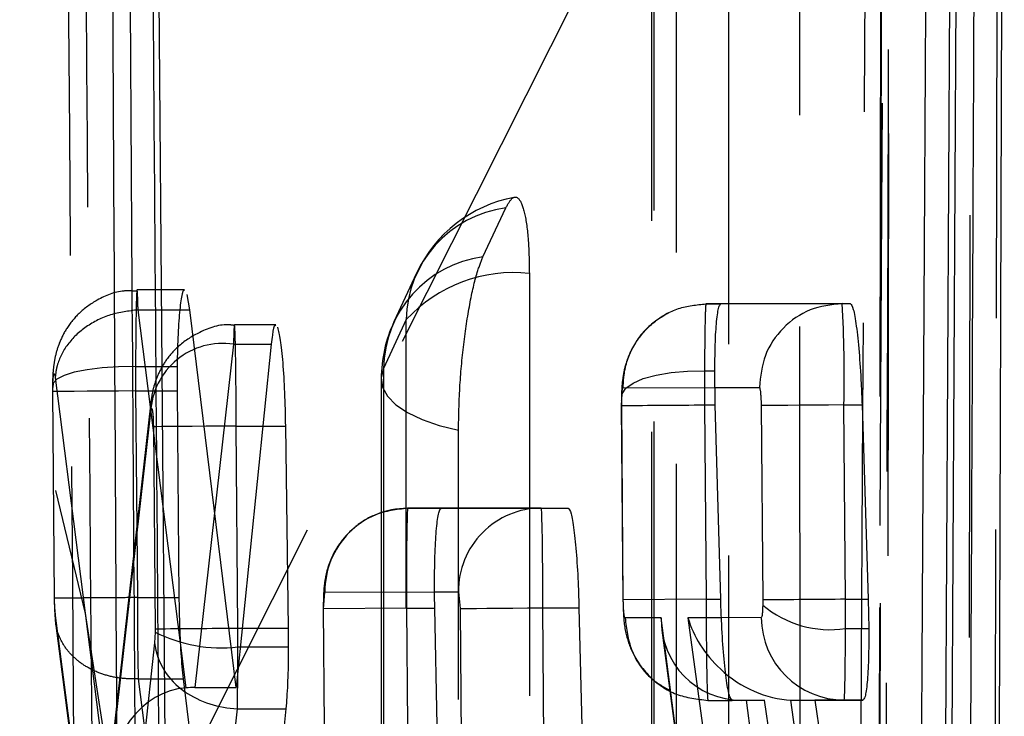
# Model space of a CAD drawing. Extents: x 49 to 390, y 18 to 272.
# Tile 35 of 36: x 379.04 to 382, y 244.28 to 246.37. Entities that reach past the tile are written whole.
import ezdxf

# ---------------------------------------------------------------- set-up
doc = ezdxf.new("R2010")
doc.units = 0
doc.linetypes.add('HIDDEN', pattern=[1.905, 1.27, -0.635])
doc.layers.get('0').update_dxf_attribs({"linetype": 'CONTINUOUS'})

msp = doc.modelspace()

# ---------------------------------------------------------------- linework, layer by layer
at = {"color": 7, "linetype": 'CONTINUOUS'}
for p, q in [((381.9703, 238.8783), (382.0007, 248.9282)), ((381.802, 239.8282), (381.8471, 248.3042)), ((381.8644, 248.3042), (381.8203, 239.8282)), ((379.4543, 246.885), (379.5076, 240.4734)), ((379.5515, 245.4999), (379.5434, 245.5463)), ((379.6908, 244.364), (379.5515, 245.4999)), ((381.1486, 245.5179), (381.5375, 245.5188)), ((379.7964, 245.3964), (379.6908, 244.364)), ((379.5134, 245.3294), (379.5133, 245.2564)), ((381.1315, 245.2142), (381.1302, 245.3166)), ((379.5133, 245.2564), (379.5189, 244.6346)), ((381.1479, 244.6296), (381.1315, 245.2142)), ((381.2694, 245.2122), (381.2743, 244.6273)), ((381.5184, 245.2142), (381.5728, 245.2142)), ((381.5233, 244.6296), (381.5184, 245.2142)), ((381.5728, 245.2142), (381.5914, 244.6296)), ((379.8484, 244.5429), (379.84, 245.1505)), ((380.3075, 244.9031), (380.6892, 244.9039)), ((380.3593, 244.6518), (380.3642, 244.6018)), ((381.2743, 244.6273), (381.2742, 244.6118)), ((381.5233, 244.6296), (381.5914, 244.6296)), ((381.5914, 244.6296), (381.5932, 244.5411)), ((380.295, 244.2497), (380.2881, 244.6032)), ((380.6132, 244.6039), (380.7217, 244.6039)), ((380.7217, 244.6039), (380.7749, 242.4496)), ((379.8487, 244.4862), (379.8484, 244.5429)), ((381.5232, 244.5411), (381.5932, 244.5411)), ((379.7033, 244.4862), (379.8487, 244.4862)), ((379.5316, 244.3901), (379.6197, 243.6852)), ((379.5667, 244.364), (379.6908, 244.364)), ((381.1824, 244.3256), (381.2111, 244.3256)), ((381.28, 244.3256), (381.1825, 244.3254)), ((381.2245, 244.3256), (381.28, 244.3256)), ((381.3355, 243.9469), (381.28, 244.3256)), ((381.5366, 243.0022), (381.3592, 244.3261)), ((381.3682, 244.326), (381.519, 244.3263)), ((381.3682, 244.326), (381.4307, 244.326)), ((381.5754, 244.3263), (381.4307, 244.326)), ((381.4307, 244.326), (381.6333, 243.0022)), ((381.519, 244.3263), (381.5754, 244.3263)), ((379.6253, 243.6696), (379.6946, 244.3002)), ((379.6946, 244.3002), (379.8415, 244.3002)), ((379.7783, 243.6696), (379.8415, 244.3002))]:
    msp.add_line(p, q, dxfattribs=at)
at = {"color": 7, "linetype": 'HIDDEN'}
for p, q in [((381.6321, 248.4146), (381.6148, 238.9612)), ((379.3355, 243.7038), (381.2931, 247.5977)), ((380.9398, 247.0378), (380.9403, 237.9307)), ((380.4331, 245.6595), (380.5016, 245.8067)), ((380.2336, 245.6106), (380.1651, 245.4635)), ((379.5358, 245.5598), (379.393, 245.5598)), ((379.396, 245.4999), (379.396, 245.4999)), ((379.396, 245.4999), (379.5218, 245.4999)), ((379.5233, 244.4986), (379.396, 245.4999)), ((381.5131, 245.5188), (381.1035, 245.5179)), ((381.1035, 245.5179), (381.1036, 245.5179)), ((381.1036, 245.5179), (381.1486, 245.5179)), ((381.5131, 245.5188), (381.5131, 245.5188)), ((381.5131, 245.5188), (381.5375, 245.5188)), ((380.2026, 245.4707), (380.1341, 245.3236)), ((379.8106, 245.4551), (379.6858, 245.4551)), ((379.683, 245.3964), (379.5667, 244.364)), ((379.683, 245.3964), (379.7964, 245.3964)), ((379.3886, 245.3294), (379.5134, 245.3294)), ((381.0993, 245.3166), (381.1302, 245.3166)), ((379.147, 245.2969), (379.3054, 244.0512)), ((380.1272, 245.2922), (380.1271, 236.8622)), ((379.1396, 245.2543), (379.1396, 245.2669)), ((380.8545, 245.2658), (381.1308, 245.2664)), ((379.1386, 245.2543), (379.1438, 244.6333)), ((379.1448, 244.6334), (379.1396, 245.2543)), ((379.3886, 245.2564), (379.3938, 244.6346)), ((379.3886, 245.2564), (379.5133, 245.2564)), ((380.8501, 245.2124), (380.8503, 245.23)), ((379.4346, 245.2226), (379.3078, 244.0974)), ((380.8492, 245.2124), (380.8541, 244.6274)), ((380.855, 244.6274), (380.8501, 245.2124)), ((381.0992, 245.2142), (381.1041, 244.6296)), ((381.0992, 245.2142), (381.1315, 245.2142)), ((379.3054, 244.0512), (379.434, 245.1925)), ((379.442, 245.1485), (379.4471, 244.5409)), ((379.6962, 244.5429), (379.6911, 245.1505)), ((379.6911, 245.1505), (379.7713, 245.1505)), ((380.6084, 244.9039), (380.2069, 244.9031)), ((380.2069, 244.9031), (380.3075, 244.9031)), ((380.6084, 244.9039), (380.6892, 244.9039)), ((379.9538, 244.601), (379.9578, 244.651)), ((379.9578, 244.651), (380.2879, 244.6517)), ((379.3938, 244.6346), (379.3938, 244.6346)), ((379.3938, 244.6346), (379.5189, 244.6346)), ((381.1041, 244.6296), (380.855, 244.6274)), ((381.1041, 244.6296), (381.1479, 244.6296)), ((379.2638, 243.6824), (379.1472, 244.5888)), ((379.9529, 244.601), (379.9558, 244.2475)), ((380.2029, 244.6032), (379.9538, 244.601)), ((379.9568, 244.2475), (379.9538, 244.601)), ((380.2029, 244.6032), (380.2058, 244.2497)), ((380.2029, 244.6032), (380.2881, 244.6032)), ((379.1482, 244.559), (379.261, 243.6825)), ((380.9693, 244.5735), (380.8604, 244.5733)), ((381.0524, 243.9334), (380.9693, 244.5735)), ((381.15, 244.574), (381.0494, 244.5737)), ((381.0494, 244.5737), (381.0928, 244.2502)), ((379.4471, 244.531), (379.4456, 244.4984)), ((379.4471, 244.5409), (379.4471, 244.531)), ((379.6962, 244.5429), (379.7091, 244.5429)), ((380.9713, 244.5364), (381.0493, 243.9351)), ((379.4456, 244.4984), (379.3542, 243.6675)), ((379.6962, 244.4862), (379.7033, 244.4862)), ((379.3961, 244.3901), (379.3962, 244.3901)), ((379.3961, 244.3901), (379.4868, 243.6852)), ((379.3962, 244.3901), (379.5316, 244.3901)), ((381.1094, 244.3254), (381.1824, 244.3256)), ((381.1094, 244.3254), (381.1094, 244.3254)), ((381.1094, 244.3254), (381.1825, 244.3254)), ((381.2245, 244.3256), (381.2737, 243.9469))]:
    msp.add_line(p, q, dxfattribs=at)
at = {"color": 8, "linetype": 'CONTINUOUS'}
for p, q in [((379.5218, 245.4999), (379.5515, 245.4999)), ((381.1308, 245.2664), (381.2641, 245.2667)), ((379.7713, 245.1505), (379.84, 245.1505)), ((380.2879, 244.6517), (380.3593, 244.6518)), ((380.3642, 244.6018), (380.3689, 244.044)), ((380.6187, 243.9504), (380.6132, 244.6039)), ((381.27, 244.5743), (381.15, 244.574)), ((379.7091, 244.5429), (379.8484, 244.5429)), ((379.5405, 244.3631), (379.5233, 244.4986))]:
    msp.add_line(p, q, dxfattribs=at)
at = {"color": 7, "linetype": 'HIDDEN', "flags": 128}
for points in [[(381.9835, 248.6498), (381.9818, 247.918), (381.9747, 244.9703), (381.96, 239.2026)], [(381.6385, 239.0456), (381.6402, 239.7826), (381.6468, 242.7306), (381.6591, 248.4938)], [(381.634, 248.4281), (381.6327, 247.6911), (381.6274, 244.7431), (381.6162, 238.9734)], [(381.8876, 238.7996), (381.8888, 239.5251), (381.8935, 242.4728), (381.902, 248.2536)], [(381.3851, 247.3551), (381.3851, 246.6183), (381.3854, 243.6709), (381.3858, 238.191)], [(381.0158, 238.0522), (381.0158, 238.7891), (381.0156, 241.7364), (381.0152, 247.2163)], [(380.9467, 247.0692), (380.9467, 246.3324), (380.9469, 243.385), (380.9473, 237.9622)], [(381.1725, 237.7766), (381.1725, 238.5134), (381.1723, 241.4607), (381.172, 246.8836)], [(380.5725, 245.6095), (380.5725, 244.8726), (380.5725, 241.9253), (380.5725, 237.1224)], [(380.2026, 236.9837), (380.2026, 237.7205), (380.2026, 240.6679), (380.2026, 245.4707)], [(379.3886, 245.3294), (379.3372, 245.3288), (379.2879, 245.3256), (379.243, 245.32), (379.2043, 245.3122), (379.1735, 245.3026), (379.1519, 245.2915), (379.1404, 245.2794), (379.1396, 245.2669)], [(380.1341, 245.3236), (380.1273, 245.2957), (380.1313, 245.2678), (380.1462, 245.2405), (380.1715, 245.2146), (380.2065, 245.1908), (380.2503, 245.1698), (380.3018, 245.152), (380.3594, 245.138)], [(380.1341, 245.3236), (380.1341, 244.5867), (380.1341, 241.6394), (380.134, 236.8936)], [(380.8503, 245.23), (380.8512, 245.2474), (380.8627, 245.2642), (380.8843, 245.2797), (380.9151, 245.2931), (380.9538, 245.3038), (380.9987, 245.3116), (381.0479, 245.3159), (381.0993, 245.3166)], [(379.3886, 245.2564), (379.3371, 245.2559), (379.2879, 245.2555), (379.2429, 245.2552), (379.2042, 245.2548), (379.1734, 245.2546), (379.1518, 245.2544), (379.1404, 245.2543), (379.1396, 245.2543)], [(379.6911, 245.1505), (379.645, 245.1501), (379.6005, 245.1498), (379.5591, 245.1494), (379.5223, 245.1491), (379.4912, 245.1489), (379.4669, 245.1487), (379.4504, 245.1485), (379.442, 245.1485)], [(380.3592, 236.708), (380.3593, 237.4448), (380.3593, 240.3922), (380.3594, 245.138)]]:
    msp.add_lwpolyline(points, dxfattribs=at)
at = {"color": 7, "linetype": 'CONTINUOUS', "flags": 128}
for points in [[(381.5184, 245.2142), (381.4723, 245.2138), (381.4279, 245.2135), (381.3865, 245.2131), (381.3496, 245.2128), (381.3185, 245.2126), (381.2943, 245.2124), (381.2777, 245.2122), (381.2694, 245.2122)], [(380.3642, 244.6018), (380.3725, 244.6019), (380.3891, 244.602), (380.4133, 244.6022), (380.4444, 244.6025), (380.4813, 244.6028), (380.5227, 244.6032), (380.5671, 244.6035), (380.6132, 244.6039)]]:
    msp.add_lwpolyline(points, dxfattribs=at)
at = {"color": 7, "linetype": 'HIDDEN'}
for centre, radius, start, end in [((374.1181, 243.573), 5.2191, 1.4365, 77.7165), ((380.6017, 245.4393), 0.406, 100.62, 155.0394), ((380.5469, 245.4653), 0.3444, 97.5649, 179.0981), ((380.4784, 245.3181), 0.3444, 97.5643, 179.0976), ((380.5256, 245.172), 0.44, 83.8875, 137.2363), ((380.5332, 245.2922), 0.406, 155.0397, 179.9992), ((379.65, 245.1827), 0.2163, 81.227, 177.4003), ((380.5845, 297.6056), 52.3939, 270.29047, 270.56279), ((380.2073, 244.6536), 0.2495, 90.1122, 180.5909), ((377.8778, 455.2494), 210.7144, 270.426739, 270.494453), ((379.6466, 244.9254), 0.442, 243.1693, 276.4356), ((379.6485, 244.5228), 0.2043, 186.86, 236.5012)]:
    msp.add_arc(centre, radius, start, end, dxfattribs=at)
at = {"color": 7, "linetype": 'CONTINUOUS'}
for centre, radius, start, end in [((377.8787, 245.3027), 3.6408, 358.6079, 3.4029), ((380.6088, 244.6544), 0.2495, 90.1123, 180.5909), ((381.4782, 244.8565), 0.3186, 230.1834, 278.121), ((382.7549, 92.2457), 152.3888, 90.463069, 90.556699), ((381.5195, 244.5759), 0.2495, 180.368, 269.8862), ((379.7042, 244.5975), 0.2974, 235.4971, 268.1583)]:
    msp.add_arc(centre, radius, start, end, dxfattribs=at)
at = {"color": 7, "linetype": 'HIDDEN'}
for centre, major_axis, ratio, start_param, end_param in [((379.3932, 245.2564), (-0.0004, 0.3014), 0.015106, 1.326166, 1.570987), ((381.1036, 245.2145), (-0.0004, 0.3004), 0.01485, 1.22397, 1.571729), ((380.2073, 244.6031), (-0.0004, 0.3), 0.014755, 0.00016, 1.570594), ((381.2183, 244.5756), (0.1669, 0.1904), 0.971429, 2.284558, 3.846967), ((381.2984, 244.5758), (0.2162, -0.1887), 0.756964, 4.006361, 4.672292), ((379.6913, 244.543), (-0.0005, 0.3051), 0.015978, 4.525048, 4.712002), ((379.6914, 244.5431), (-0.0004, 0.3033), 0.015562, 4.294964, 4.523705), ((379.5544, 244.0533), (-0.0022, 0.3103), 0.802472, 0.04705, 1.57183)]:
    msp.add_ellipse(centre, major_axis=major_axis, ratio=ratio, start_param=start_param, end_param=end_param, dxfattribs=at)
at = {"color": 7, "linetype": 'CONTINUOUS'}
for centre, major_axis, ratio, start_param, end_param in [((380.6088, 244.6039), (-0.0004, 0.3), 0.014755, 4.712368, 6.283345), ((381.5186, 244.6294), (-0.0004, 0.3031), 0.015511, 4.416605, 4.71286), ((381.2984, 244.5758), (0.2162, -0.1887), 0.756964, 4.672292, 5.533173), ((379.5718, 244.2076), (0.2506, -0.0052), 0.623668, 1.604262, 1.70911), ((381.2507, 244.3257), (0.2521, 0), 0.00033, 4.55462, 4.608211), ((381.3368, 244.5759), (0.1974, -0.1793), 0.882251, 5.476716, 5.51231)]:
    msp.add_ellipse(centre, major_axis=major_axis, ratio=ratio, start_param=start_param, end_param=end_param, dxfattribs=at)
at = {"color": 8, "linetype": 'CONTINUOUS'}
msp.add_ellipse((379.6914, 244.5431), major_axis=(-0.0004, 0.3033), ratio=0.015562, start_param=3.784043, end_param=4.294964, dxfattribs=at)
at = {"color": 7, "linetype": 'CONTINUOUS'}
for points, knots in [([(381.8775, 239.2668), (381.8863, 241.1739), (381.9015, 244.4634), (381.9154, 247.7542), (381.9213, 249.1373)], [0, 0, 0, 0, 0.5797188, 1, 1, 1, 1]), ([(381.7304, 240.5701), (381.7308, 240.6381), (381.7342, 241.1974), (381.7492, 243.665), (381.763, 246.0646), (381.7739, 247.9729)], [0, 0, 0, 0, 0.027574, 0.226656, 1, 1, 1, 1]), ([(379.314, 247.4541), (379.3216, 246.0222), (379.3369, 243.1711), (379.3553, 240.32), (379.3645, 238.9008)], [0, 0, 0, 0, 0.502233, 1, 1, 1, 1]), ([(379.4183, 239.9514), (379.4172, 240.0867), (379.412, 240.7634), (379.3934, 243.2425), (379.3783, 245.5864), (379.3667, 247.389)], [0, 0, 0, 0, 0.054586, 0.272931, 1, 1, 1, 1]), ([(379.4903, 240.4724), (379.4903, 240.4727), (379.4813, 241.5422), (379.4623, 243.6797), (379.4465, 245.817), (379.4385, 246.8853), (379.4385, 246.8855)], [0, 0, 0, 0, 0.000156, 0.50028, 0.999922, 1, 1, 1, 1]), ([(379.5358, 245.558), (379.5355, 245.5586), (379.5323, 245.5642), (379.5264, 245.5415), (379.5195, 245.4894), (379.515, 245.4135), (379.5139, 245.3552), (379.5134, 245.3294)], [0, 0, 0, 0, 0.03028, 0.28735, 0.543749, 0.798611, 1, 1, 1, 1]), ([(381.1302, 245.3166), (381.1305, 245.3476), (381.1313, 245.4095), (381.1361, 245.4768), (381.1422, 245.5128), (381.1468, 245.5165), (381.1486, 245.5179)], [0, 0, 0, 0, 0.273451, 0.546845, 0.821262, 1, 1, 1, 1]), ([(381.5131, 245.5188), (381.4803, 245.515), (381.4147, 245.5074), (381.3321, 245.449), (381.2746, 245.3656), (381.2676, 245.2996), (381.2641, 245.2667)], [0, 0, 0, 0, 0.250001, 0.500001, 0.749999, 1, 1, 1, 1]), ([(381.5375, 245.5188), (381.5405, 245.5153), (381.5465, 245.5083), (381.5559, 245.4549), (381.5642, 245.3766), (381.5699, 245.2913), (381.572, 245.2356), (381.5728, 245.2142)], [0, 0, 0, 0, 0.216768, 0.433529, 0.650276, 0.86597, 1, 1, 1, 1]), ([(379.8106, 245.4512), (379.8096, 245.4523), (379.8058, 245.4564), (379.8008, 245.4342), (379.7976, 245.4061), (379.7964, 245.3964)], [0, 0, 0, 0, 0.177813, 0.716265, 1, 1, 1, 1]), ([(379.84, 245.1505), (379.8393, 245.1847), (379.8378, 245.2532), (379.8322, 245.3436), (379.8249, 245.4149), (379.8192, 245.4366), (379.8163, 245.4475)], [0, 0, 0, 0, 0.249443, 0.498872, 0.747917, 1, 1, 1, 1]), ([(381.2641, 245.2667), (381.2644, 245.2664), (381.2654, 245.2656), (381.2668, 245.2586), (381.2681, 245.2463), (381.2691, 245.2302), (381.2693, 245.2182), (381.2694, 245.2122)], [0, 0, 0, 0, 0.151948, 0.369443, 0.581745, 0.79005, 1, 1, 1, 1]), ([(380.2881, 244.6032), (380.2877, 244.6368), (380.287, 244.704), (380.2896, 244.7936), (380.2946, 244.8615), (380.301, 244.8978), (380.3057, 244.9016), (380.3075, 244.9031)], [0, 0, 0, 0, 0.213712, 0.42742, 0.641262, 0.855699, 1, 1, 1, 1]), ([(380.6892, 244.9039), (380.6922, 244.9006), (380.698, 244.8939), (380.7069, 244.8419), (380.7144, 244.7653), (380.7195, 244.6809), (380.7211, 244.6256), (380.7217, 244.6039)], [0, 0, 0, 0, 0.215707, 0.43142, 0.647051, 0.862125, 1, 1, 1, 1]), ([(379.5189, 244.6346), (379.5193, 244.6098), (379.5202, 244.5508), (379.5243, 244.4614), (379.5291, 244.4141), (379.5316, 244.3901)], [0, 0, 0, 0, 0.262495, 0.625377, 1, 1, 1, 1]), ([(381.1825, 244.3254), (381.1794, 244.3289), (381.1734, 244.3358), (381.1641, 244.3891), (381.156, 244.4674), (381.1505, 244.5527), (381.1487, 244.6083), (381.1479, 244.6296)], [0, 0, 0, 0, 0.216957, 0.433911, 0.65078, 0.866573, 1, 1, 1, 1]), ([(381.2742, 244.6118), (381.2741, 244.6077), (381.2739, 244.598), (381.273, 244.5855), (381.2716, 244.5761), (381.2705, 244.5749), (381.27, 244.5743)], [0, 0, 0, 0, 0.189198, 0.456371, 0.728876, 1, 1, 1, 1]), ([(381.519, 244.3263), (381.519, 244.3263), (381.5195, 244.3263), (381.5206, 244.3381), (381.522, 244.3897), (381.5228, 244.4618), (381.5232, 244.5179), (381.5232, 244.541), (381.5232, 244.5411)], [0, 0, 0, 0, 0.0001547, 0.265308, 0.5360356, 0.8065904, 0.9998404, 1, 1, 1, 1]), ([(381.5932, 244.5411), (381.5931, 244.5096), (381.5929, 244.4466), (381.5887, 244.3758), (381.5827, 244.3333), (381.5776, 244.3285), (381.5754, 244.3263)], [0, 0, 0, 0, 0.262267, 0.524501, 0.787592, 1, 1, 1, 1]), ([(379.8415, 244.3002), (379.8433, 244.3233), (379.8469, 244.3693), (379.8485, 244.44), (379.8487, 244.4797), (379.8487, 244.4862)], [0, 0, 0, 0, 0.455198, 0.9104324, 1, 1, 1, 1])]:
    msp.add_open_spline(points, degree=3, knots=knots, dxfattribs=at)
at = {"color": 7, "linetype": 'HIDDEN'}
for points, knots in [([(381.6575, 248.1883), (381.6518, 246.3665), (381.6413, 242.9637), (381.6302, 239.5599), (381.625, 237.9784)], [0, 0, 0, 0, 0.535379, 1, 1, 1, 1]), ([(381.5476, 240.3808), (381.5483, 240.4969), (381.5519, 241.1044), (381.5672, 243.7046), (381.581, 246.1888), (381.5921, 248.1817)], [0, 0, 0, 0, 0.04466, 0.233595, 1, 1, 1, 1]), ([(381.6431, 248.0262), (381.6431, 248.0222), (381.6406, 247.527), (381.6279, 245.0667), (381.6146, 242.5662), (381.6035, 240.5571), (381.6033, 240.5131)], [0, 0, 0, 0, 0.001575, 0.197747, 0.982433, 1, 1, 1, 1]), ([(379.2352, 239.9491), (379.2341, 240.0844), (379.2286, 240.7611), (379.2092, 243.2402), (379.1934, 245.5841), (379.1813, 247.3866)], [0, 0, 0, 0, 0.0545865, 0.2729327, 1, 1, 1, 1]), ([(379.2347, 247.0788), (379.2432, 245.9458), (379.2601, 243.6754), (379.28, 241.4051), (379.2899, 240.2677)], [0, 0, 0, 0, 0.4990478, 1, 1, 1, 1]), ([(380.5016, 245.8067), (380.5083, 245.8184), (380.5231, 245.8442), (380.544, 245.8372), (380.561, 245.7882), (380.5709, 245.7076), (380.572, 245.6393), (380.5725, 245.6095)], [0, 0, 0, 0, 0.180195, 0.397504, 0.614826, 0.832137, 1, 1, 1, 1]), ([(380.3594, 245.138), (380.3602, 245.1798), (380.3618, 245.2635), (380.3743, 245.3983), (380.3926, 245.52), (380.4134, 245.6102), (380.4273, 245.645), (380.4331, 245.6595)], [0, 0, 0, 0, 0.212095, 0.424192, 0.636286, 0.848383, 1, 1, 1, 1]), ([(379.3929, 245.5557), (379.3796, 245.5567), (379.3381, 245.5597), (379.2763, 245.5345), (379.219, 245.4935), (379.1816, 245.4474), (379.1588, 245.4026), (379.1466, 245.3617), (379.1407, 245.3232), (379.1389, 245.2914), (379.1386, 245.2688), (379.1385, 245.2616)], [0, 0, 0, 0, 0.0885256, 0.2767787, 0.4291709, 0.5589835, 0.6700689, 0.7650448, 0.8452825, 0.9511794, 1, 1, 1, 1]), ([(379.396, 245.4999), (379.396, 245.4999), (379.3955, 245.5187), (379.3947, 245.5478), (379.393, 245.5657), (379.3914, 245.5491), (379.39, 245.5009), (379.3891, 245.4257), (379.3886, 245.3624), (379.3886, 245.3295), (379.3886, 245.3294)], [0, 0, 0, 0, 0.000096, 0.15085, 0.322524, 0.491936, 0.659996, 0.82897, 0.999899, 1, 1, 1, 1]), ([(379.396, 245.4999), (379.3679, 245.4964), (379.3119, 245.4894), (379.2373, 245.4514), (379.1805, 245.3979), (379.1576, 245.3516), (379.1491, 245.3176), (379.1479, 245.3059), (379.147, 245.2969)], [0, 0, 0, 0, 0.221151, 0.442298, 0.663449, 0.884601, 0.912562, 1, 1, 1, 1]), ([(380.8545, 245.2658), (380.8554, 245.2826), (380.8578, 245.3297), (380.887, 245.4014), (380.9449, 245.4665), (381.0195, 245.5097), (381.0755, 245.5152), (381.1035, 245.5179)], [0, 0, 0, 0, 0.127858, 0.359223, 0.572816, 0.786408, 1, 1, 1, 1]), ([(381.1036, 245.5179), (381.1036, 245.5179), (381.1032, 245.5179), (381.1023, 245.5115), (381.101, 245.4767), (381.0999, 245.4091), (381.0993, 245.3483), (381.0993, 245.3167), (381.0993, 245.3166)], [0, 0, 0, 0, 0.0001605, 0.18375, 0.4538024, 0.7251304, 0.9998356, 1, 1, 1, 1]), ([(380.9911, 245.4914), (380.9675, 245.4767), (380.9253, 245.4503), (380.8842, 245.3934), (380.8617, 245.3404), (380.8527, 245.2941), (380.8499, 245.2592), (380.8493, 245.2368), (380.8491, 245.2266)], [0, 0, 0, 0, 0.2535, 0.454604, 0.637461, 0.784518, 0.902775, 1, 1, 1, 1]), ([(379.686, 245.453), (379.6816, 245.4537), (379.6461, 245.459), (379.5856, 245.4378), (379.5212, 245.3977), (379.4806, 245.3517), (379.4559, 245.3077), (379.442, 245.2675), (379.4368, 245.2402), (379.435, 245.2262), (379.4347, 245.2234), (379.4346, 245.2228)], [0, 0, 0, 0, 0.0356024, 0.283667, 0.4784372, 0.6380694, 0.7637185, 0.8782568, 0.9754865, 0.9946816, 1, 1, 1, 1]), ([(379.6911, 245.1505), (379.6911, 245.1505), (379.6911, 245.1845), (379.6907, 245.2536), (379.6898, 245.3437), (379.6884, 245.4136), (379.6869, 245.4532), (379.6852, 245.4588), (379.6838, 245.4342), (379.6833, 245.4073), (379.683, 245.3964), (379.683, 245.3964)], [0, 0, 0, 0, 0.00009, 0.152772, 0.307993, 0.454538, 0.615269, 0.765163, 0.91745, 0.99991, 1, 1, 1, 1]), ([(379.1396, 245.2669), (379.1398, 245.2726), (379.14, 245.2839), (379.141, 245.2971), (379.1424, 245.3058), (379.144, 245.3087), (379.1456, 245.3058), (379.1466, 245.2998), (379.147, 245.2969)], [0, 0, 0, 0, 0.166452, 0.332833, 0.501116, 0.673245, 0.848798, 1, 1, 1, 1]), ([(379.1387, 245.2726), (379.1386, 245.2711), (379.1386, 245.265), (379.1386, 245.2588), (379.1386, 245.2542)], [0, 0, 0, 0, 0.251477, 1, 1, 1, 1]), ([(380.8503, 245.23), (380.8505, 245.2355), (380.8508, 245.2464), (380.852, 245.2583), (380.8533, 245.2649), (380.8542, 245.2656), (380.8545, 245.2658)], [0, 0, 0, 0, 0.270056, 0.539925, 0.813409, 1, 1, 1, 1]), ([(380.8494, 245.2383), (380.8493, 245.2362), (380.8491, 245.2276), (380.8491, 245.2188), (380.8492, 245.2122)], [0, 0, 0, 0, 0.25323, 1, 1, 1, 1]), ([(379.434, 245.1925), (379.4342, 245.1943), (379.4349, 245.1994), (379.4362, 245.2037), (379.4379, 245.2025), (379.4394, 245.1956), (379.4408, 245.183), (379.4417, 245.1669), (379.4419, 245.1546), (379.442, 245.1485)], [0, 0, 0, 0, 0.08146, 0.23576, 0.385961, 0.54416, 0.69419, 0.847092, 1, 1, 1, 1]), ([(380.2063, 244.9031), (380.1733, 244.8993), (380.1158, 244.8926), (380.0485, 244.8503), (380.0054, 244.8051), (379.9786, 244.7595), (379.9636, 244.7177), (379.9564, 244.6801), (379.9532, 244.6444), (379.953, 244.6166), (379.9529, 244.601)], [0, 0, 0, 0, 0.218978, 0.38128, 0.517446, 0.633503, 0.731456, 0.814111, 0.896081, 1, 1, 1, 1]), ([(379.1437, 244.6465), (379.1438, 244.6375), (379.144, 244.6113), (379.1456, 244.5811), (379.1476, 244.5643), (379.148, 244.5612)], [0, 0, 0, 0, 0.299594, 0.8712878, 1, 1, 1, 1]), ([(379.3938, 244.6346), (379.3657, 244.6344), (379.3095, 244.6339), (379.2347, 244.6333), (379.1777, 244.633), (379.1499, 244.633), (379.1429, 244.6332), (379.1443, 244.6333), (379.1448, 244.6334)], [0, 0, 0, 0, 0.203216, 0.406434, 0.609648, 0.81286, 0.931343, 1, 1, 1, 1]), ([(379.1472, 244.5888), (379.1468, 244.5922), (379.1461, 244.5987), (379.1455, 244.6092), (379.145, 244.6205), (379.1449, 244.6279), (379.1448, 244.6334)], [0, 0, 0, 0, 0.2994499, 0.5704595, 0.6862673, 1, 1, 1, 1]), ([(379.3938, 244.6346), (379.3938, 244.6346), (379.3938, 244.6043), (379.394, 244.5628), (379.3945, 244.5006), (379.395, 244.4448), (379.3962, 244.4068), (379.3962, 244.3901), (379.3962, 244.3901)], [0, 0, 0, 0, 0.000212, 0.320886, 0.435628, 0.701913, 0.999787, 1, 1, 1, 1]), ([(380.8547, 244.6193), (380.8548, 244.61), (380.8551, 244.574), (380.8611, 244.5224), (380.8885, 244.4505), (380.9319, 244.3911), (380.9745, 244.367), (380.9943, 244.3558)], [0, 0, 0, 0, 0.085919, 0.329859, 0.549517, 0.791476, 1, 1, 1, 1]), ([(380.8604, 244.5733), (380.86, 244.5736), (380.8591, 244.5744), (380.8576, 244.5813), (380.8563, 244.5937), (380.8554, 244.6097), (380.8551, 244.6216), (380.855, 244.6274)], [0, 0, 0, 0, 0.151664, 0.37046, 0.584352, 0.794903, 1, 1, 1, 1]), ([(381.1041, 244.6296), (381.1041, 244.6296), (381.1041, 244.5955), (381.1044, 244.5274), (381.1053, 244.4375), (381.1067, 244.3686), (381.1081, 244.3323), (381.1091, 244.3254), (381.1094, 244.3254), (381.1094, 244.3254)], [0, 0, 0, 0, 0.000126, 0.214742, 0.425662, 0.636479, 0.85017, 0.999875, 1, 1, 1, 1]), ([(379.3961, 244.3901), (379.3793, 244.3901), (379.3458, 244.3901), (379.2975, 244.4005), (379.2532, 244.4181), (379.2147, 244.4429), (379.1836, 244.4737), (379.1613, 244.5092), (379.1478, 244.5481), (379.1474, 244.5752), (379.1472, 244.5888)], [0, 0, 0, 0, 0.124999, 0.25, 0.375, 0.500001, 0.625003, 0.749999, 0.875, 1, 1, 1, 1]), ([(380.8604, 244.5733), (380.8644, 244.5408), (380.8723, 244.4757), (380.93, 244.3938), (381.012, 244.3366), (381.0769, 244.3291), (381.1094, 244.3254)], [0, 0, 0, 0, 0.25, 0.5, 0.750001, 1, 1, 1, 1])]:
    msp.add_open_spline(points, degree=3, knots=knots, dxfattribs=at)

doc.saveas('drawing.dxf')
